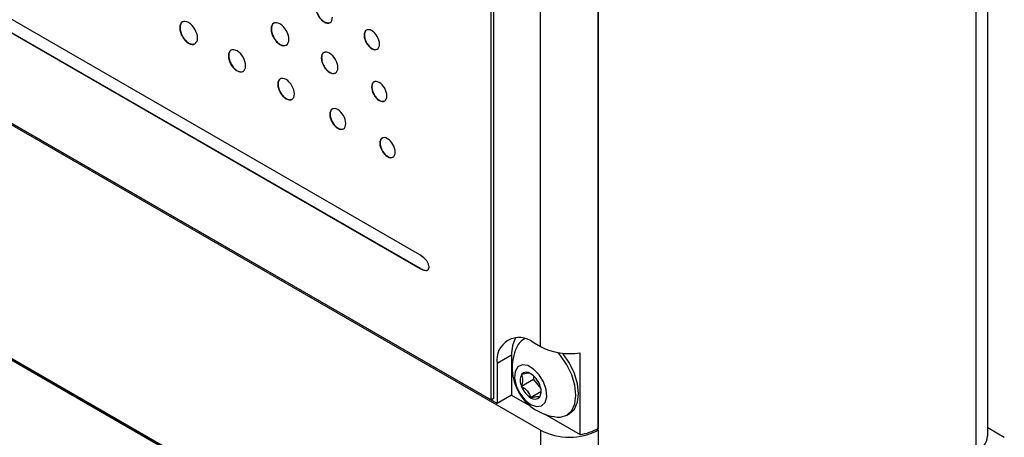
# Model space of a CAD drawing. Header units: inches. Extents: x 5.2 to 30.7, y 2.4 to 19.4.
# Tile 39 of 49: x 27 to 29.4, y 14.3 to 15.3. Entities that reach past the tile are written whole.
import ezdxf

# ---------------------------------------------------------------- set-up
doc = ezdxf.new("R2010")
doc.units = ezdxf.units.IN
doc.header["$MEASUREMENT"] = 0

msp = doc.modelspace()

# ---------------------------------------------------------------- linework, layer by layer
at = {"color": 7, "linetype": 'Continuous', "lineweight": 25}
for p, q in [((29.4038, 14.3142), (29.4038, 17.5273)), ((29.3745, 17.4865), (29.3745, 14.2734)), ((28.1894, 14.4025), (28.1894, 16.7582)), ((28.1964, 14.4066), (28.1964, 16.7623)), ((28.4517, 14.3286), (28.4517, 16.7088)), ((28.4517, 16.7047), (28.4517, 14.3327)), ((28.3103, 14.5327), (28.3103, 16.5047)), ((28.0152, 14.7575), (25.5455, 16.1832)), ((25.5455, 16.1498), (28.0152, 14.724)), ((25.5462, 16.1502), (28.0159, 14.7244)), ((28.3103, 14.3286), (25.2273, 16.1084)), ((25.3326, 16.0516), (28.1894, 14.4025)), ((28.2042, 14.3939), (25.3334, 16.0512)), ((27.4289, 15.3133), (27.4281, 15.3129)), ((27.6522, 15.3102), (27.6515, 15.3098)), ((27.8796, 15.2951), (27.8789, 15.2947)), ((27.548, 15.2446), (27.5472, 15.2442)), ((27.775, 15.2393), (27.7743, 15.2389)), ((27.6686, 15.1749), (27.6679, 15.1745)), ((27.8978, 15.1684), (27.8971, 15.168)), ((27.7958, 15.1015), (27.7951, 15.1011)), ((27.918, 15.0309), (27.9173, 15.0305)), ((26.3933, 14.8636), (28.3103, 13.757)), ((28.3668, 13.7243), (26.3933, 14.8636)), ((28.0159, 14.7244), (28.0152, 14.724)), ((28.2721, 14.552), (28.2684, 14.5499)), ((28.3103, 14.5327), (28.2926, 14.5429)), ((28.3944, 13.7043), (26.9837, 14.5187)), ((28.2396, 14.5123), (28.2042, 14.4919)), ((28.2396, 14.5123), (28.2396, 14.4143)), ((28.4069, 14.3177), (28.4069, 14.5178)), ((28.2042, 14.4919), (28.2042, 14.3939)), ((28.2933, 14.4521), (28.2641, 14.4352)), ((28.2933, 14.4614), (28.2933, 14.4521)), ((28.2933, 14.4521), (28.311, 14.4301)), ((28.1894, 14.4025), (28.1964, 14.4066)), ((28.2396, 14.4143), (28.2042, 14.3939)), ((28.2396, 14.4143), (28.2837, 14.3888)), ((28.3111, 14.4221), (28.2862, 14.4077)), ((28.3212, 14.3672), (28.4069, 14.3177)), ((28.3749, 14.3654), (28.3812, 14.369)), ((28.3103, 14.3286), (28.3103, 13.757)), ((28.4481, 14.3307), (28.4517, 14.3286)), ((28.4517, 14.3286), (28.4517, 13.7407)), ((29.4445, 14.3105), (29.4038, 14.334))]:
    msp.add_line(p, q, dxfattribs=at)
at = {"color": 7, "linetype": 'Continuous', "lineweight": 25, "flags": 128}
for points in [[(28.3509, 14.3606), (28.3593, 14.3606), (28.3749, 14.3654), (28.3869, 14.3765), (28.3944, 14.3932), (28.397, 14.4142), (28.3944, 14.4382), (28.3869, 14.4635), (28.3749, 14.4884), (28.3593, 14.5112), (28.3536, 14.518)], [(28.3812, 14.369), (28.3812, 14.369), (28.3932, 14.3801), (28.4007, 14.3968), (28.4033, 14.4178), (28.4007, 14.4418), (28.3932, 14.4671), (28.3812, 14.492), (28.3656, 14.5148), (28.3641, 14.5166)], [(28.2862, 14.3915), (28.3005, 14.3863), (28.3129, 14.388), (28.3217, 14.3963), (28.3257, 14.4102), (28.3243, 14.4277), (28.3178, 14.4465), (28.3071, 14.464), (28.2935, 14.4779), (28.279, 14.4863), (28.2654, 14.4881), (28.2546, 14.483), (28.2481, 14.4717), (28.2468, 14.4557), (28.2508, 14.4373), (28.2596, 14.4188), (28.2719, 14.4028), (28.2862, 14.3915)]]:
    msp.add_lwpolyline(points, dxfattribs=at)
at = {"color": 7, "linetype": 'Continuous', "lineweight": 25}
for centre, radius, start, end in [((28.2581, 14.5006), 0.0546, 50.7967, 189.214), ((28.3159, 14.5157), 0.0764, 149.1004, 182.5341), ((28.2881, 14.5162), 0.039, 113.7733, 156.8763), ((28.3618, 14.4808), 0.1207, 155.1606, 264.8341), ((28.3808, 14.6691), 0.1535, 242.6428, 279.7711), ((28.2936, 14.4499), 0.0329, 153.4364, 206.5636), ((28.2762, 14.4544), 0.0159, 50.7518, 139.4672), ((28.2564, 14.42), 0.0554, 20.2271, 57.362), ((28.3161, 14.4544), 0.0554, 200.2271, 237.362), ((28.2789, 14.4244), 0.0329, 333.4364, 26.5636), ((28.2963, 14.42), 0.0159, 230.7518, 319.4672), ((28.381, 14.4651), 0.1537, 242.6097, 297.3903), ((28.3888, 14.4467), 0.1302, 277.9773, 298.8888), ((29.3537, 14.3192), 0.0503, 294.3747, 354.3052)]:
    msp.add_arc(centre, radius, start, end, dxfattribs=at)
for points, knots in [([(27.7603, 15.3632), (27.7603, 15.3499), (27.7695, 15.3338), (27.781, 15.3272), (27.7924, 15.3206), (27.8016, 15.326), (27.8016, 15.3393)], [2, 2, 2, 2, 3, 3, 3, 4, 4, 4, 4]), ([(27.761, 15.3636), (27.7613, 15.3602), (27.762, 15.3535), (27.7667, 15.3429), (27.7735, 15.3336), (27.7816, 15.3271), (27.7891, 15.3241), (27.7927, 15.3253), (27.7941, 15.3258)], [0, 0, 0, 0, 0.180091, 0.353465, 0.52632, 0.705137, 0.88385, 1, 1, 1, 1]), ([(27.4716, 15.2878), (27.4716, 15.3018), (27.4618, 15.3188), (27.4499, 15.3257), (27.4379, 15.3326), (27.4281, 15.3269), (27.4281, 15.3129)], [0, 0, 0, 0, 1, 1, 1, 2, 2, 2, 2]), ([(27.4374, 15.328), (27.4366, 15.3279), (27.4335, 15.3274), (27.4299, 15.3226), (27.4292, 15.3164), (27.4289, 15.3133)], [0, 0, 0, 0, 0.133595, 0.558865, 1, 1, 1, 1]), ([(27.4289, 15.3133), (27.4292, 15.3098), (27.4298, 15.3028), (27.4349, 15.2916), (27.442, 15.2818), (27.4505, 15.2749), (27.4584, 15.2719), (27.4623, 15.2731), (27.4638, 15.2736)], [0, 0, 0, 0, 0.179463, 0.352286, 0.524618, 0.702863, 0.881003, 1, 1, 1, 1]), ([(27.695, 15.2847), (27.695, 15.2986), (27.6852, 15.3156), (27.6732, 15.3225), (27.6613, 15.3294), (27.6515, 15.3237), (27.6515, 15.3098)], [0, 0, 0, 0, 1, 1, 1, 2, 2, 2, 2]), ([(27.6608, 15.3248), (27.66, 15.3247), (27.6569, 15.3243), (27.6533, 15.3194), (27.6526, 15.3133), (27.6522, 15.3102)], [0, 0, 0, 0, 0.132866, 0.558443, 1, 1, 1, 1]), ([(27.4281, 15.3129), (27.4281, 15.299), (27.4379, 15.282), (27.4499, 15.2751), (27.4618, 15.2682), (27.4716, 15.2739), (27.4716, 15.2878)], [2, 2, 2, 2, 3, 3, 3, 4, 4, 4, 4]), ([(27.6515, 15.3098), (27.6515, 15.2958), (27.6613, 15.2789), (27.6732, 15.2719), (27.6852, 15.265), (27.695, 15.2707), (27.695, 15.2847)], [2, 2, 2, 2, 3, 3, 3, 4, 4, 4, 4]), ([(27.6522, 15.3102), (27.6526, 15.3066), (27.6532, 15.2996), (27.6582, 15.2884), (27.6654, 15.2786), (27.6739, 15.2718), (27.6818, 15.2687), (27.6856, 15.2699), (27.6872, 15.2704)], [0, 0, 0, 0, 0.1796167, 0.3525366, 0.5249226, 0.7031115, 0.8811907, 1, 1, 1, 1]), ([(27.9166, 15.2729), (27.9166, 15.2851), (27.9082, 15.2998), (27.8978, 15.3058), (27.8873, 15.3118), (27.8789, 15.3068), (27.8789, 15.2947)], [2, 2, 2, 2, 3, 3, 3, 4, 4, 4, 4]), ([(27.8789, 15.2947), (27.8789, 15.2826), (27.8873, 15.2679), (27.8978, 15.2618), (27.9082, 15.2558), (27.9166, 15.2608), (27.9166, 15.2729)], [0, 0, 0, 0, 1, 1, 1, 2, 2, 2, 2]), ([(27.8873, 15.3079), (27.8865, 15.3078), (27.8837, 15.3074), (27.8805, 15.3032), (27.8799, 15.2978), (27.8796, 15.2951)], [0, 0, 0, 0, 0.149122, 0.566532, 1, 1, 1, 1]), ([(27.8796, 15.2951), (27.8799, 15.292), (27.8804, 15.2859), (27.8848, 15.2762), (27.891, 15.2677), (27.8984, 15.2618), (27.9052, 15.2591), (27.9084, 15.2601), (27.9097, 15.2605)], [0, 0, 0, 0, 0.181038, 0.355317, 0.529075, 0.708863, 0.888493, 1, 1, 1, 1]), ([(27.5893, 15.2199), (27.5893, 15.2334), (27.5798, 15.2498), (27.5683, 15.2565), (27.5566, 15.2632), (27.5472, 15.2576), (27.5472, 15.2442)], [2, 2, 2, 2, 3, 3, 3, 4, 4, 4, 4]), ([(27.5472, 15.2442), (27.5472, 15.2307), (27.5566, 15.2143), (27.5683, 15.2076), (27.5798, 15.2009), (27.5893, 15.2064), (27.5893, 15.2199)], [0, 0, 0, 0, 1, 1, 1, 2, 2, 2, 2]), ([(27.5563, 15.2588), (27.5555, 15.2587), (27.5525, 15.2582), (27.549, 15.2535), (27.5483, 15.2476), (27.548, 15.2446)], [0, 0, 0, 0, 0.137302, 0.560801, 1, 1, 1, 1]), ([(27.548, 15.2446), (27.5483, 15.2411), (27.5489, 15.2344), (27.5538, 15.2235), (27.5606, 15.2141), (27.5689, 15.2074), (27.5765, 15.2045), (27.5802, 15.2057), (27.5817, 15.2061)], [0, 0, 0, 0, 0.179795, 0.352952, 0.525617, 0.704185, 0.882634, 1, 1, 1, 1]), ([(27.8149, 15.2155), (27.8149, 15.2285), (27.8058, 15.2443), (27.7946, 15.2508), (27.7834, 15.2573), (27.7743, 15.2519), (27.7743, 15.2389)], [0, 0, 0, 0, 1, 1, 1, 2, 2, 2, 2]), ([(27.7831, 15.253), (27.7824, 15.2529), (27.7794, 15.2525), (27.776, 15.2479), (27.7753, 15.2422), (27.775, 15.2393)], [0, 0, 0, 0, 0.141084, 0.562615, 1, 1, 1, 1]), ([(27.7743, 15.2389), (27.7743, 15.2258), (27.7834, 15.21), (27.7946, 15.2036), (27.8058, 15.1971), (27.8149, 15.2024), (27.8149, 15.2155)], [2, 2, 2, 2, 3, 3, 3, 4, 4, 4, 4]), ([(27.775, 15.2393), (27.7753, 15.236), (27.7759, 15.2294), (27.7806, 15.219), (27.7873, 15.2098), (27.7952, 15.2034), (27.8026, 15.2006), (27.8061, 15.2017), (27.8075, 15.2022)], [0, 0, 0, 0, 0.1802, 0.35365, 0.526517, 0.705128, 0.884064, 1, 1, 1, 1]), ([(27.7085, 15.151), (27.7085, 15.1641), (27.6994, 15.1799), (27.6882, 15.1864), (27.677, 15.1929), (27.6679, 15.1875), (27.6679, 15.1745)], [2, 2, 2, 2, 3, 3, 3, 4, 4, 4, 4]), ([(27.6679, 15.1745), (27.6679, 15.1614), (27.677, 15.1456), (27.6882, 15.1391), (27.6994, 15.1327), (27.7085, 15.138), (27.7085, 15.151)], [0, 0, 0, 0, 1, 1, 1, 2, 2, 2, 2]), ([(27.6768, 15.1886), (27.676, 15.1885), (27.673, 15.1881), (27.6696, 15.1835), (27.669, 15.1778), (27.6686, 15.1749)], [0, 0, 0, 0, 0.140711, 0.562486, 1, 1, 1, 1]), ([(27.6686, 15.1749), (27.669, 15.1716), (27.6696, 15.165), (27.6743, 15.1545), (27.6809, 15.1454), (27.6889, 15.139), (27.6962, 15.1362), (27.6998, 15.1373), (27.7011, 15.1377)], [0, 0, 0, 0, 0.180162, 0.353729, 0.526797, 0.705678, 0.884441, 1, 1, 1, 1]), ([(27.9348, 15.1462), (27.9348, 15.1584), (27.9263, 15.1731), (27.9159, 15.1791), (27.9055, 15.1851), (27.8971, 15.1802), (27.8971, 15.168)], [2, 2, 2, 2, 3, 3, 3, 4, 4, 4, 4]), ([(27.9054, 15.1812), (27.9047, 15.1811), (27.9019, 15.1807), (27.8987, 15.1765), (27.8981, 15.1711), (27.8978, 15.1684)], [0, 0, 0, 0, 0.149241, 0.566729, 1, 1, 1, 1]), ([(27.8971, 15.168), (27.8971, 15.1559), (27.9055, 15.1412), (27.9159, 15.1352), (27.9263, 15.1292), (27.9348, 15.1341), (27.9348, 15.1462)], [0, 0, 0, 0, 1, 1, 1, 2, 2, 2, 2]), ([(27.8978, 15.1684), (27.8981, 15.1653), (27.8986, 15.1593), (27.903, 15.1495), (27.9092, 15.141), (27.9166, 15.1351), (27.9234, 15.1324), (27.9266, 15.1335), (27.9278, 15.1339)], [0, 0, 0, 0, 0.180994, 0.355274, 0.528975, 0.708327, 0.88797, 1, 1, 1, 1]), ([(27.8342, 15.0785), (27.8342, 15.0911), (27.8255, 15.1064), (27.8146, 15.1126), (27.8038, 15.1188), (27.7951, 15.1137), (27.7951, 15.1011)], [2, 2, 2, 2, 3, 3, 3, 4, 4, 4, 4]), ([(27.7951, 15.1011), (27.7951, 15.0885), (27.8038, 15.0732), (27.8146, 15.067), (27.8255, 15.0608), (27.8342, 15.0659), (27.8342, 15.0785)], [0, 0, 0, 0, 1, 1, 1, 2, 2, 2, 2]), ([(27.8037, 15.1148), (27.8029, 15.1147), (27.8, 15.1143), (27.7967, 15.1098), (27.7961, 15.1043), (27.7958, 15.1015)], [0, 0, 0, 0, 0.144856, 0.564624, 1, 1, 1, 1]), ([(27.7958, 15.1015), (27.7961, 15.0983), (27.7967, 15.092), (27.8012, 15.0819), (27.8076, 15.0731), (27.8153, 15.0669), (27.8224, 15.0641), (27.8257, 15.0652), (27.827, 15.0656)], [0, 0, 0, 0, 0.1805291, 0.3545029, 0.5279789, 0.7072718, 0.8865256, 1, 1, 1, 1]), ([(27.9551, 15.0087), (27.9551, 15.0209), (27.9466, 15.0356), (27.9362, 15.0416), (27.9258, 15.0476), (27.9173, 15.0426), (27.9173, 15.0305)], [0, 0, 0, 0, 1, 1, 1, 2, 2, 2, 2]), ([(27.9173, 15.0305), (27.9173, 15.0184), (27.9258, 15.0037), (27.9362, 14.9977), (27.9466, 14.9916), (27.9551, 14.9966), (27.9551, 15.0087)], [2, 2, 2, 2, 3, 3, 3, 4, 4, 4, 4]), ([(27.9257, 15.0437), (27.925, 15.0436), (27.9221, 15.0432), (27.9189, 15.039), (27.9183, 15.0336), (27.918, 15.0309)], [0, 0, 0, 0, 0.149427, 0.566971, 1, 1, 1, 1]), ([(27.918, 15.0309), (27.9183, 15.0278), (27.9189, 15.0218), (27.9232, 15.012), (27.9294, 15.0035), (27.9368, 14.9976), (27.9436, 14.9949), (27.9468, 14.996), (27.9481, 14.9964)], [0, 0, 0, 0, 0.180898, 0.355244, 0.529101, 0.708798, 0.888467, 1, 1, 1, 1]), ([(28.0159, 14.7244), (28.0192, 14.7228), (28.0251, 14.7199), (28.0311, 14.7188), (28.033, 14.7198), (28.0331, 14.7199)], [0, 0, 0, 0, 0.557032, 0.991741, 1, 1, 1, 1]), ([(28.2862, 14.4666), (28.2855, 14.4671), (28.2846, 14.4674), (28.2821, 14.4678), (28.2806, 14.4678), (28.2748, 14.4673), (28.2696, 14.4661), (28.2641, 14.4647)], [0, 0, 0, 0, 0.25, 0.25, 0.5, 0.5, 1, 1, 1, 1]), ([(28.2641, 14.4352), (28.2661, 14.4409), (28.2675, 14.4467), (28.2675, 14.4571), (28.2661, 14.4613), (28.2641, 14.4647)], [0, 0, 0, 0, 0.5, 0.5, 1, 1, 1, 1]), ([(28.2641, 14.4352), (28.2669, 14.4336), (28.2695, 14.4319), (28.2743, 14.4281), (28.2766, 14.4259), (28.2824, 14.4187), (28.2848, 14.4132), (28.2862, 14.4077)], [0, 0, 0, 0, 0.25, 0.25, 0.5, 0.5, 1, 1, 1, 1]), ([(28.3083, 14.4097), (28.3089, 14.4115), (28.3107, 14.417), (28.3123, 14.4232), (28.3117, 14.4263), (28.3117, 14.4264)], [0, 0, 0, 0, 0.312074, 0.987488, 1, 1, 1, 1]), ([(28.2862, 14.4077), (28.289, 14.4084), (28.2916, 14.4091), (28.2964, 14.4101), (28.2987, 14.4105), (28.3045, 14.411), (28.3069, 14.4105), (28.3083, 14.4097)], [0, 0, 0, 0, 0.25, 0.25, 0.5, 0.5, 1, 1, 1, 1])]:
    msp.add_open_spline(points, degree=3, knots=knots, dxfattribs=at)
msp.add_open_spline([(28.0152, 14.724), (28.0455, 14.7065), (28.0455, 14.7399), (28.0152, 14.7575)], degree=3, dxfattribs=at)

doc.saveas('drawing.dxf')
